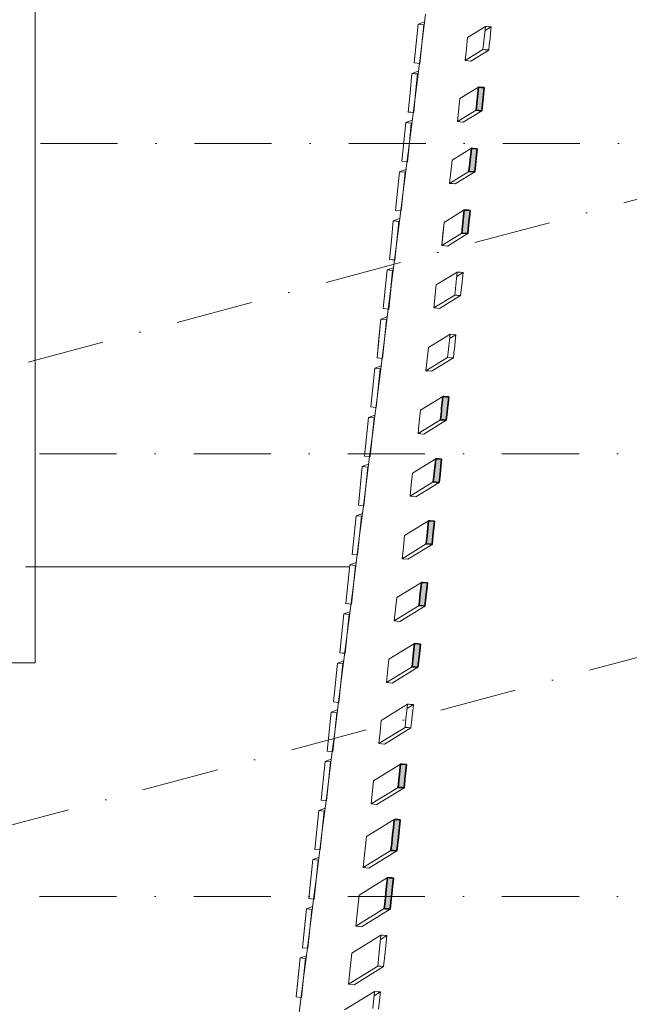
# Model space of a CAD drawing. Header units: millimetres. Extents: x -2530 to 151695, y -8763 to 71774.
# Tile 25 of 256: x 28662 to 31826, y 24226 to 29343. Entities that reach past the tile are written whole.
import ezdxf

# ---------------------------------------------------------------- set-up
doc = ezdxf.new("R2010")
doc.units = ezdxf.units.MM
doc.linetypes.add('RR_Level', pattern=[800, 400, -200, 0, -200])
for name, color, linetype, lineweight in [('A-DETL-____-OTLN', 90, 'Continuous', 13), ('A-FLOR-____-OTLN', 192, 'Continuous', 18), ('A-WALL-____-MCUT', 113, 'Continuous', 35), ('A-WALL-____-OTLN', 113, 'Continuous', 18), ('S-GRID-____-OTLN', 1, 'Continuous', 9)]:
    doc.layers.add(name, color=color, linetype=linetype, lineweight=lineweight)

# ---------------------------------------------------------------- blocks, each defined once
blk = doc.blocks.new('027_Gilde - ATC_FacadeModel_rvt-1-plot_V2 Copy 1')
at = {"layer": 'A-WALL-____-MCUT', "lineweight": 5}
h = blk.add_hatch(color=67, dxfattribs=at)
h.paths.add_polyline_path([(31139.8, 16903.4), (31140.4, 16933.4), (30941.1, 16939.5), (30940.7, 16911.8), (31132.9, 16903.7)])
h.paths.add_polyline_path([(30878, 16904.6), (30882.5, 16934.3), (30688.6, 16975.6), (30684.1, 16945.8), (30871.2, 16906.1)])
h.paths.add_polyline_path([(31912.9, 16906.8), (31912.9, 16936.8), (31712.9, 16936.8), (31712.9, 16906.8), (31902.2, 16906.8)])
h.paths.add_polyline_path([(31555.6, 16906.8), (31655.6, 16906.8), (31655.6, 16936.8), (31455.6, 16936.8), (31455.6, 16906.8), (31483.3, 16906.8)])
h.paths.add_polyline_path([(31398.4, 16906.8), (31398.4, 16936.8), (31198.4, 16936.8), (31198.4, 16906.8), (31303.6, 16906.8)])
h.paths.add_polyline_path([(34812.6, 16915.1), (34812.6, 16945.1), (34692.6, 16945.1), (34692.6, 16915.1), (34796, 16915.1)])
h.paths.add_polyline_path([(34433.4, 16915.1), (34450, 16915.1), (34450, 16945.1), (34330, 16945.1), (34330, 16915.1), (34390, 16915.1)])
h.paths.add_polyline_path([(34044.9, 16915.1), (34104.9, 16915.1), (34104.9, 16945.1), (33984.9, 16945.1), (33984.9, 16915.1), (34028.4, 16915.1)])
h.paths.add_polyline_path([(33750.2, 16915.1), (33794.4, 16915.1), (33794.4, 16945.1), (33634.4, 16945.1), (33634.4, 16915.1), (33750.1, 16915.1)])
h.paths.add_polyline_path([(33433.6, 16915.1), (33477.9, 16915.1), (33477.9, 16945.1), (33443.8, 16943.2), (33443.8, 16936.5), (33378.8, 16936.8), (33378.8, 16945.1), (33317.9, 16945.1), (33317.9, 16915.1), (33433.6, 16915.1)])
h.paths.add_polyline_path([(33131.1, 16915.1), (33175.3, 16915.1), (33175.3, 16945.1), (33015.3, 16945.1), (33016.5, 16915.1), (33130.8, 16915.1)])
h.paths.add_polyline_path([(32843.3, 16915.1), (32887.5, 16915.1), (32887.5, 16945.1), (32727.5, 16945.1), (32727.5, 16915.1), (32843.2, 16915.1)])
h.paths.add_polyline_path([(32608.1, 16915.1), (32635.8, 16915.1), (32635.8, 16945.1), (32506.3, 16944.5), (32506.3, 16936.5), (32441.3, 16936.8), (32441.3, 16944), (32435.8, 16944), (32435.8, 16915.1), (32508.1, 16915.1), (32522.1, 16915.1), (32535.8, 16915.1)])
h.paths.add_polyline_path([(32354.2, 16915.1), (32381.9, 16915.1), (32381.9, 16944), (32181.9, 16944), (32181.9, 16915.1), (32281.9, 16915.1)])
h.paths.add_polyline_path([(32121.7, 16915.1), (32149.3, 16915.1), (32149.3, 16936.8), (32067.5, 16936.8), (32067.5, 16945.1), (31949.3, 16944.7), (31949.3, 16923.4), (32021.7, 16915.1), (32067.5, 16915.1)])
h.paths.add_polyline_path([(31949.3, 16915.1), (32021.7, 16915.1), (31949.3, 16923.4)])
h.paths.add_polyline_path([(31555.6, 16921.8), (31555.6, 16921.8), (31569.5, 16921.8)])
h.paths.add_polyline_path([(30617.8, 16933), (30631.2, 16960), (30452.2, 17049.2), (30438.8, 17022.3), (30617.5, 16933.2)])
h.paths.add_polyline_path([(32149.3, 16936.8), (32149.3, 16944), (32132.5, 16941.9), (32132.5, 16936.8), (32149.3, 16936.8)])
h.paths.add_polyline_path([(30162.2, 17170.9), (30188.3, 17187), (30085.8, 17359.5), (30059.6, 17343.3), (30161.8, 17171.6)])
h.paths.add_polyline_path([(30002.7, 17365.7), (30031.8, 17376.9), (29972.1, 17568.5), (29942.7, 17558.2), (30000.4, 17373.2)])
h.paths.add_polyline_path([(29959.1, 17505.6), (29959.1, 17505.6), (29969.7, 17505.6)])
h.paths.add_polyline_path([(29894.7, 17592.5), (29925.5, 17599.8), (29888.5, 17798.9), (29858.1, 17789.7), (29893.7, 17597.8)])
h.paths.add_polyline_path([(29826.9, 17840.1), (29858.4, 17844.1), (29845.3, 18047.3), (29813.7, 18043.3), (29826.7, 17843)])
h.paths.add_polyline_path([(29802.8, 18098.4), (29834.6, 18099.1), (29844.1, 18303.8), (29813.8, 18303.2), (29802.8, 18098.9)])
h.paths.add_polyline_path([(29884, 18610.7), (29905.5, 18815.1), (29873.7, 18815.1), (29852.4, 18611.6), (29880.2, 18610.8)])
h.paths.add_polyline_path([(29913.4, 18866.2), (29934.8, 19070.6), (29903.1, 19070.6), (29881.8, 18867.3), (29909.5, 18866.4)])
h.paths.add_polyline_path([(29942.7, 19121.8), (29964, 19326), (29932.4, 19326), (29911.2, 19122.9), (29925.4, 19122.4)])
h.paths.add_polyline_path([(29972, 19377.4), (29993.4, 19581.5), (29961.8, 19581.5), (29942.7, 19378.5), (29963.3, 19377.7)])
h.paths.add_polyline_path([(30001.3, 19633), (30022, 19836.9), (29991.1, 19836.9), (29972, 19634.1), (29992.7, 19633.3)])
h.paths.add_polyline_path([(30030.6, 19888.6), (30051.9, 20092.4), (30020.5, 20092.4), (29999.3, 19889.9), (30022.7, 19888.9)])
h.paths.add_polyline_path([(30089.3, 20399.8), (30110.5, 20603.3), (30079.1, 20603.3), (30058, 20401.1), (30086.8, 20399.9)])
h.paths.add_polyline_path([(30118.6, 20655.3), (30139.9, 20858.7), (30108.5, 20858.7), (30089.3, 20656.7), (30112.5, 20655.6)])
h.paths.add_polyline_path([(30147.9, 20910.9), (30169.2, 21114.2), (30137.8, 21114.2), (30116.7, 20912.4), (30139.3, 20911.3)])
h.paths.add_polyline_path([(30177.2, 21166.5), (30198.5, 21369.6), (30167.2, 21369.6), (30146.1, 21168), (30169.2, 21166.9)])
h.paths.add_polyline_path([(30235.5, 21674.9), (30256.8, 21877.8), (30225.5, 21877.8), (30204.4, 21676.5), (30232.7, 21675.1)])
h.paths.add_polyline_path([(30264.5, 21928), (30285.8, 22130.7), (30254.6, 22130.7), (30233.5, 21929.7), (30256, 21928.5)])
h.paths.add_polyline_path([(30294, 22185.2), (30315.3, 22387.8), (30284.1, 22387.8), (30264.5, 22186.8), (30285.5, 22185.7)])
h.paths.add_polyline_path([(30354.5, 22712.3), (30375.7, 22914.6), (30344.6, 22914.6), (30323.6, 22714.1), (30351.9, 22712.4)])
h.paths.add_polyline_path([(30419.1, 23277.1), (30436, 23438.8), (30405, 23438.8), (30388.3, 23279), (30415.5, 23277.3)])
h.paths.add_polyline_path([(30584.7, 24721.1), (30601.6, 24882.3), (30570.8, 24882.3), (30554.1, 24723.3), (30576.3, 24721.7)])
h.paths.add_polyline_path([(30619.5, 25024), (30636.3, 25185.1), (30605.5, 25185.1), (30588.9, 25026.3), (30602.6, 25025.3)])
h.paths.add_polyline_path([(30656.8, 25351.5), (30667.7, 25472.3), (30638.7, 25472.2), (30626.3, 25353.7), (30654, 25351.7)])
h.paths.add_polyline_path([(30728.7, 25977.8), (30741.3, 26098.4), (30710.7, 26099.4), (30698.2, 25980.1), (30723.5, 25978.2)])
h.paths.add_polyline_path([(30765.1, 26295.7), (30776, 26416.4), (30747.3, 26418), (30734.7, 26298.1), (30762.1, 26296)])
h.paths.add_polyline_path([(30801.9, 26616.2), (30812.8, 26736.7), (30784, 26738.4), (30771.5, 26618.6), (30793.5, 26616.8)])
h.paths.add_polyline_path([(30838.8, 26938.4), (30851.4, 27058.8), (30821, 27059.9), (30808.5, 26940.9), (30822.1, 26939.7)])
h.paths.add_polyline_path([(30875.9, 27261.7), (30886.8, 27382.2), (30858, 27382.9), (30845.6, 27264.2), (30873.2, 27261.9)])
h.paths.add_polyline_path([(30987.1, 28230.9), (30997.9, 28351.2), (30969.3, 28352), (30956.9, 28233.5), (30978.8, 28231.6)])
h.paths.add_polyline_path([(31023.8, 28551.3), (31036.4, 28671.4), (31006.2, 28673.3), (30993.7, 28554), (31019.8, 28551.7)])
h.paths.add_polyline_path([(31060.3, 28869.5), (31072.9, 28989.5), (31042.6, 28990.5), (31041.1, 28962.3), (31039, 28956.3), (31030.2, 28872.2), (31058.4, 28869.6)])
h.paths.add_polyline_path([(31132.3, 29497.2), (31143.2, 29617.3), (31114.7, 29619.1), (31102.2, 29500), (31124, 29498)])
h.paths.add_polyline_path([(31235.2, 30392.4), (31252, 30552.1), (31221.7, 30553.1), (31205.2, 30395.3), (31231.1, 30392.8)])
h.paths.add_polyline_path([(31269.3, 30689.8), (31286.1, 30849.4), (31256, 30851.5), (31239.3, 30692.7), (31261.1, 30690.6)])
h.paths.add_polyline_path([(31336.2, 31272.7), (31352.9, 31432.3), (31322.8, 31434.4), (31306.2, 31275.7), (31329.8, 31273.4)])
h.paths.add_polyline_path([(31369, 31558.3), (31383.4, 31718.1), (31355.6, 31720), (31339, 31561.3), (31366.6, 31558.6)])
h.paths.add_polyline_path([(31401.3, 31840.1), (31418, 31999.6), (31387.9, 32001.8), (31371.3, 31843.1), (31393, 31841)])
h.paths.add_polyline_path([(31433.2, 32118.2), (31449.9, 32277.6), (31419.7, 32278.7), (31403.2, 32121.2), (31432.5, 32118.2)])
h.paths.add_polyline_path([(31464.6, 32392.6), (31481.3, 32552), (31451.3, 32554.1), (31434.7, 32395.6), (31456.4, 32393.4)])
h.paths.add_polyline_path([(31493.6, 32643.5), (31514.5, 32842.7), (31484.5, 32844.9), (31464.6, 32646.5), (31488.6, 32644)])
h.paths.add_polyline_path([(31524.3, 32911.1), (31545.2, 33110.3), (31515.2, 33112.5), (31509.5, 33058.4), (31509.5, 33058.4), (31494.4, 32914.1), (31516.1, 32911.9)])
h.paths.add_polyline_path([(31584.6, 33436.8), (31605.5, 33635.9), (31575.5, 33638.1), (31556.7, 33439.6), (31576.4, 33437.6)])
h.paths.add_polyline_path([(31763.1, 34993.2), (31784, 35192.1), (31754, 35193.7), (31735.6, 34996.1), (31759, 34993.6)])
h.paths.add_polyline_path([(31824.2, 35525.5), (31845, 35724.5), (31815.1, 35726.7), (31794.4, 35528.6), (31816, 35526.4)])
h.paths.add_polyline_path([(31854.7, 35791.7), (31874.6, 35990.7), (31845.6, 35992.9), (31824.9, 35794.8), (31846.9, 35792.5)])
h.paths.add_polyline_path([(31885.3, 36057.9), (31904, 36257), (31876.1, 36258.3), (31855.4, 36061), (31881.1, 36058.3)])
h.paths.add_polyline_path([(31904, 36325.3), (31904.4, 36396.4), (31923.4, 36396.4), (31934.9, 36523.1), (31906.6, 36524.5), (31886, 36327.2), (31901, 36325.6)])
at = {"layer": 'A-FLOR-____-OTLN', "color": 90}
for p, q in [((30768.5, 29371), (30748.8, 29215.6)), ((30748.8, 29215.6), (30736.2, 29115.6)), ((30736.2, 29115.6), (30684.3, 28704.8)), ((30684.3, 28704.8), (30652, 28449.4)), ((30652, 28449.4), (30639.3, 28349.3)), ((30639.3, 28349.3), (30574.7, 27838.5)), ((30574.7, 27838.5), (30542.5, 27583.1)), ((30542.5, 27583.1), (30490.6, 27172.7)), ((30490.5, 27172.5), (30477.9, 27072.2)), ((30477.9, 27072.2), (30445.6, 26816.8)), ((30445.6, 26816.8), (30426, 26661.8)), ((30426, 26661.8), (30393.7, 26406.4)), ((30393.7, 26406.4), (30329.1, 25895.6)), ((30329.1, 25895.6), (30296.8, 25640.2)), ((30296.8, 25640.2), (30284.1, 25539.6)), ((30284.1, 25539.6), (30251.8, 25284.2)), ((30251.8, 25284.2), (30232.3, 25129.5)), ((30232.3, 25129.5), (30219.5, 25028.8)), ((30219.5, 25028.8), (30200, 24874.2)), ((30200, 24874.1), (30187.2, 24773.3)), ((30187.2, 24773.3), (30167.7, 24618.8)), ((30167.7, 24618.7), (30155.1, 24519.2)), ((30154.9, 24517.9), (30135.4, 24363.4)), ((30135.4, 24363.4), (30103.1, 24107.9))]:
    blk.add_line(p, q, dxfattribs=at)
at = {"layer": 'A-WALL-____-MCUT', "color": 130}
for p, q in [((31030.2, 28872.2), (31039.3, 28959.2)), ((31039.3, 28959.2), (31042.7, 28992.2)), ((31042.7, 28992.2), (31046.9, 28991.8)), ((31046.9, 28991.8), (31057.8, 28990.8)), ((31057.8, 28990.8), (31062, 28990.5)), ((31062, 28990.5), (31072.9, 28989.5)), ((31072.9, 28989.5), (31069.4, 28956.3)), ((31069.4, 28956.3), (31060.3, 28869.5)), ((31041.1, 28871.2), (31030.2, 28872.2)), ((31045.3, 28870.8), (31041.1, 28871.2)), ((31056.2, 28869.8), (31045.3, 28870.8)), ((31060.3, 28869.5), (31056.2, 28869.8)), ((30999.9, 28614), (31004.5, 28657.6)), ((31004.5, 28657.6), (31006.2, 28674.1)), ((31006.2, 28674.1), (31014.5, 28673.3)), ((31014.5, 28673.3), (31036.4, 28671.4)), ((31036.4, 28671.4), (31032.9, 28638.2)), ((30998.2, 28597.5), (30999.9, 28614)), ((31032.9, 28638.2), (31023.8, 28551.3)), ((30993.7, 28554), (30998.2, 28597.5)), ((31015.5, 28552), (30993.7, 28554)), ((31023.8, 28551.3), (31015.5, 28552)), ((30966, 28320.7), (30969.5, 28353.7)), ((30969.5, 28353.7), (30973.6, 28353.3)), ((30973.6, 28353.3), (30984.6, 28352.3)), ((30984.6, 28352.3), (30988.7, 28352)), ((30988.7, 28352), (30999.7, 28351)), ((30999.7, 28351), (30997.9, 28334.4)), ((30956.9, 28233.5), (30966, 28320.7)), ((30997.9, 28334.4), (30993.4, 28290.9)), ((30991.6, 28274.3), (30987.1, 28230.9)), ((30993.4, 28290.9), (30991.6, 28274.3)), ((30978.8, 28231.6), (30956.9, 28233.5)), ((30987.1, 28230.9), (30978.8, 28231.6)), ((30856.5, 27368), (30858.2, 27384.6)), ((30858.2, 27384.6), (30862.4, 27384.2)), ((30862.4, 27384.2), (30873.4, 27383.3)), ((30873.4, 27383.3), (30877.6, 27382.9)), ((30877.6, 27382.9), (30888.5, 27382)), ((30888.5, 27382), (30886.8, 27365.4)), ((30850.2, 27307.9), (30851.9, 27324.4)), ((30851.9, 27324.4), (30856.5, 27368)), ((30882.2, 27321.9), (30880.5, 27305.2)), ((30886.8, 27365.4), (30882.2, 27321.9)), ((30845.6, 27264.2), (30850.2, 27307.9)), ((30880.5, 27305.2), (30875.9, 27261.7)), ((30856.6, 27263.3), (30845.6, 27264.2)), ((30860.8, 27263), (30856.6, 27263.3)), ((30871.7, 27262.1), (30860.8, 27263)), ((30875.9, 27261.7), (30871.7, 27262.1)), ((30814.8, 27001.1), (30817.6, 27028.2)), ((30817.6, 27028.2), (30821.1, 27061.3)), ((30821.1, 27061.3), (30837.8, 27059.9)), ((30837.8, 27059.9), (30851.5, 27058.8)), ((30848, 27025.5), (30845.1, 26998.6)), ((30851.5, 27058.8), (30848, 27025.5)), ((30808.5, 26940.9), (30811.3, 26968)), ((30811.3, 26968), (30814.8, 27001.1)), ((30841.7, 26965.3), (30838.8, 26938.4)), ((30845.1, 26998.6), (30841.7, 26965.3)), ((30822.1, 26939.7), (30808.5, 26940.9)), ((30838.8, 26938.4), (30822.1, 26939.7)), ((30777.8, 26678.8), (30782.4, 26722.5)), ((30782.4, 26722.5), (30784.1, 26739)), ((30784.1, 26739), (30792.5, 26738.4)), ((30792.5, 26738.4), (30814.5, 26736.6)), ((30812.8, 26719.9), (30808.2, 26676.4)), ((30814.5, 26736.6), (30812.8, 26719.9)), ((30771.5, 26618.6), (30776.1, 26662.3)), ((30776.1, 26662.3), (30777.8, 26678.8)), ((30806.4, 26659.7), (30801.9, 26616.2)), ((30808.2, 26676.4), (30806.4, 26659.7)), ((30793.5, 26616.8), (30771.5, 26618.6)), ((30801.9, 26616.2), (30793.5, 26616.8)), ((30741, 26358.4), (30745.6, 26402.1)), ((30745.6, 26402.1), (30747.3, 26418.7)), ((30747.3, 26418.7), (30755.7, 26418)), ((30755.7, 26418), (30777.8, 26416.3)), ((30777.8, 26416.3), (30776, 26399.6)), ((30739.3, 26341.9), (30741, 26358.4)), ((30771.4, 26356), (30769.7, 26339.3)), ((30776, 26399.6), (30771.4, 26356)), ((30734.7, 26298.1), (30739.3, 26341.9)), ((30756.7, 26296.4), (30734.7, 26298.1)), ((30769.7, 26339.3), (30765.1, 26295.7)), ((30765.1, 26295.7), (30756.7, 26296.4)), ((30703.9, 26034.6), (30710.8, 26100.7)), ((30710.8, 26100.7), (30727.6, 26099.4)), ((30727.6, 26099.4), (30741.3, 26098.4)), ((30741.3, 26098.4), (30734.3, 26031.7)), ((30698.2, 25980.1), (30703.9, 26034.6)), ((30734.3, 26031.7), (30728.7, 25977.8)), ((30711.9, 25979.1), (30698.2, 25980.1)), ((30728.7, 25977.8), (30711.9, 25979.1)), ((30626.3, 25353.7), (30635.5, 25441.4)), ((30635.5, 25441.4), (30638.9, 25474.5)), ((30638.9, 25474.5), (30647.3, 25473.8)), ((30647.3, 25473.8), (30669.5, 25472.2)), ((30667.7, 25455.5), (30663.1, 25411.8)), ((30669.5, 25472.2), (30667.7, 25455.5)), ((30661.4, 25395.1), (30656.8, 25351.5)), ((30663.1, 25411.8), (30661.4, 25395.1)), ((30648.4, 25352.1), (30626.3, 25353.7)), ((30656.8, 25351.5), (30648.4, 25352.1)), ((30601.1, 25143.2), (30605.8, 25187.3)), ((30605.8, 25187.3), (30622.6, 25186.1)), ((30622.6, 25186.1), (30636.3, 25185.1)), ((30636.3, 25185.1), (30627, 25096)), ((30597.3, 25106.8), (30601.1, 25143.2)), ((30592.7, 25062.7), (30597.3, 25106.8)), ((30627, 25096), (30619.5, 25024)), ((30588.9, 25026.3), (30592.7, 25062.7)), ((30602.6, 25025.3), (30588.9, 25026.3)), ((30619.5, 25024), (30602.6, 25025.3)), ((30566.4, 24840.3), (30571, 24884.5)), ((30571, 24884.5), (30579.4, 24883.9)), ((30579.4, 24883.9), (30586.3, 24883.4)), ((30586.3, 24883.4), (30594.7, 24882.8)), ((30594.7, 24882.8), (30601.6, 24882.3)), ((30601.6, 24882.3), (30596.9, 24837.7)), ((30562.5, 24803.9), (30566.4, 24840.3)), ((30596.9, 24837.7), (30593.2, 24801.7)), ((30557.9, 24759.7), (30562.5, 24803.9)), ((30593.2, 24801.7), (30588.5, 24757.1)), ((30554.1, 24723.3), (30557.9, 24759.7)), ((30561, 24722.8), (30554.1, 24723.3)), ((30569.4, 24722.2), (30561, 24722.8)), ((30576.3, 24721.7), (30569.4, 24722.2)), ((30584.7, 24721.1), (30576.3, 24721.7)), ((30588.5, 24757.1), (30584.7, 24721.1))]:
    blk.add_line(p, q, dxfattribs=at)
at = {"layer": 'A-WALL-____-OTLN', "color": 90}
for p, q in [((28741.5, 68850), (28741.5, 26000)), ((30729.8, 29318.6), (30709.9, 29118.2)), ((30729.8, 29318.6), (30709.9, 29118.2)), ((30729.8, 29318.6), (30763.4, 29330.8)), ((30763.4, 29330.8), (30729.8, 29318.6)), ((30729.8, 29318.6), (30758.8, 29315.8)), ((30744.3, 29317.2), (30729.8, 29318.6)), ((30744.3, 29317.2), (30758.8, 29315.8)), ((30758.8, 29315.8), (30761.6, 29316.8)), ((30761.6, 29316.8), (30758.8, 29315.8)), ((30738.9, 29115.4), (30758.8, 29315.8)), ((30738.9, 29115.4), (30758.8, 29315.8)), ((30986.6, 29250.7), (31078.9, 29307.6)), ((31072.7, 29247.7), (31075.5, 29274.7)), ((31078.9, 29307.6), (31075.5, 29274.7)), ((31076.6, 29284.8), (31109.1, 29304.9)), ((31087.3, 29306.9), (31078.9, 29307.6)), ((31094, 29306.3), (31087.3, 29306.9)), ((31102.3, 29305.5), (31094, 29306.3)), ((31109.1, 29304.9), (31102.3, 29305.5)), ((31102.8, 29244.9), (31105.6, 29271.7)), ((31105.6, 29271.7), (31109.1, 29304.9)), ((30980.3, 29190.7), (30986.6, 29250.7)), ((31069.2, 29214.7), (31066.4, 29187.7)), ((31069.2, 29214.7), (31072.7, 29247.7)), ((31099.3, 29211.7), (31102.8, 29244.9)), ((30974, 29130.8), (30980.3, 29190.7)), ((30974, 29130.8), (31066.4, 29187.7)), ((30974, 29130.8), (31066.4, 29187.7)), ((31096.5, 29184.9), (31003.6, 29127.7)), ((31003.6, 29127.7), (31096.5, 29184.9)), ((31066.4, 29187.7), (31077.3, 29186.7)), ((31077.3, 29186.7), (31081.5, 29186.3)), ((31081.5, 29186.3), (31092.4, 29185.3)), ((31092.4, 29185.3), (31096.5, 29184.9)), ((31096.5, 29184.9), (31099.3, 29211.7)), ((30724.4, 29116.8), (30709.9, 29118.2)), ((30738.9, 29115.4), (30709.9, 29118.2)), ((30724.4, 29116.8), (30738.9, 29115.4)), ((31003.6, 29127.7), (30974, 29130.8)), ((30974, 29130.8), (30988.8, 29129.2)), ((31003.6, 29127.7), (30988.8, 29129.2)), ((30697.6, 29063.3), (30687.6, 28963)), ((30687.6, 28963), (30697.6, 29063.3)), ((30697.6, 29063.3), (30731.1, 29075.5)), ((30697.6, 29063.3), (30731.1, 29075.5)), ((30697.6, 29063.3), (30712.1, 29061.9)), ((30712.1, 29061.9), (30697.6, 29063.3)), ((30726.6, 29060.5), (30712.1, 29061.9)), ((30712.1, 29061.9), (30726.6, 29060.5)), ((30716.6, 28960.2), (30726.6, 29060.5)), ((30716.6, 28960.2), (30726.6, 29060.5)), ((30726.6, 29060.5), (30729.4, 29061.5)), ((30729.4, 29061.5), (30726.6, 29060.5)), ((30677.6, 28862.8), (30687.6, 28963)), ((30687.6, 28963), (30677.6, 28862.8)), ((30716.6, 28960.2), (30706.6, 28859.9)), ((30706.6, 28859.9), (30716.6, 28960.2)), ((30946.4, 28932.8), (31042.7, 28992.2)), ((31039.3, 28959.2), (31030.2, 28872.2)), ((31042.7, 28992.2), (31039.3, 28959.2)), ((31046.9, 28991.8), (31042.7, 28992.2)), ((31057.8, 28990.8), (31046.9, 28991.8)), ((31057.8, 28990.8), (31062, 28990.5)), ((31072.9, 28989.5), (31062, 28990.5)), ((31072.9, 28989.5), (31069.4, 28956.3)), ((30946.4, 28932.8), (30933.8, 28812.8)), ((31060.3, 28869.5), (31069.4, 28956.3)), ((30692.1, 28861.4), (30677.6, 28862.8)), ((30692.1, 28861.4), (30677.6, 28862.8)), ((30692.1, 28861.4), (30706.6, 28859.9)), ((30706.6, 28859.9), (30692.1, 28861.4)), ((30933.8, 28812.8), (31030.2, 28872.2)), ((31060.3, 28869.5), (30963.4, 28809.7)), ((31030.2, 28872.2), (31041.1, 28871.2)), ((31041.1, 28871.2), (31045.3, 28870.8)), ((31045.3, 28870.8), (31056.2, 28869.8)), ((31060.3, 28869.5), (31056.2, 28869.8)), ((30665.4, 28808), (30655.4, 28707.7)), ((30655.4, 28707.7), (30665.4, 28808)), ((30698.8, 28820.1), (30665.4, 28808)), ((30665.4, 28808), (30698.8, 28820.1)), ((30665.4, 28808), (30694.3, 28805.1)), ((30665.4, 28808), (30694.3, 28805.1)), ((30694.3, 28805.1), (30684.3, 28704.8)), ((30684.3, 28704.8), (30694.3, 28805.1)), ((30697.1, 28806.1), (30694.3, 28805.1)), ((30697.1, 28806.1), (30694.3, 28805.1)), ((30948.6, 28811.3), (30933.8, 28812.8)), ((30963.4, 28809.7), (30948.6, 28811.3)), ((30645.4, 28607.3), (30655.4, 28707.7)), ((30655.4, 28707.7), (30645.4, 28607.3)), ((30684.3, 28704.8), (30674.2, 28604.5)), ((30674.2, 28604.5), (30684.3, 28704.8)), ((30905.9, 28612.2), (31006.2, 28674.1)), ((31004.5, 28657.6), (30999.9, 28614)), ((31004.5, 28657.6), (31006.2, 28674.1)), ((31014.5, 28673.3), (31006.2, 28674.1)), ((31036.4, 28671.4), (31014.5, 28673.3)), ((31036.4, 28671.4), (31032.9, 28638.2)), ((30671.6, 28604.8), (30645.4, 28607.3)), ((30671.6, 28604.8), (30645.4, 28607.3)), ((30674.2, 28604.5), (30671.6, 28604.8)), ((30674.2, 28604.5), (30671.6, 28604.8)), ((30905.9, 28612.2), (30899.6, 28552.2)), ((30999.9, 28614), (30998.2, 28597.5)), ((31023.8, 28551.3), (31032.9, 28638.2)), ((30633.2, 28552.6), (30613.1, 28351.9)), ((30613.1, 28351.9), (30633.2, 28552.6)), ((30633.2, 28552.6), (30666.6, 28564.7)), ((30633.2, 28552.6), (30666.6, 28564.7)), ((30633.2, 28552.6), (30662, 28549.8)), ((30633.2, 28552.6), (30662, 28549.8)), ((30641.9, 28349.1), (30662, 28549.8)), ((30641.9, 28349.1), (30662, 28549.8)), ((30662, 28549.8), (30664.8, 28550.8)), ((30664.8, 28550.8), (30662, 28549.8)), ((30893.3, 28492.2), (30993.7, 28554)), ((30893.3, 28492.2), (30899.6, 28552.2)), ((31023.8, 28551.3), (30922.8, 28489.1)), ((30998.2, 28597.5), (30993.7, 28554)), ((30993.7, 28554), (31015.5, 28552)), ((31023.8, 28551.3), (31015.5, 28552)), ((30922.8, 28489.1), (30893.3, 28492.2)), ((30908.1, 28490.6), (30893.3, 28492.2)), ((30922.8, 28489.1), (30908.1, 28490.6)), ((30613.1, 28351.9), (30641.9, 28349.1)), ((30641.9, 28349.1), (30613.1, 28351.9)), ((30865.1, 28289.4), (30969.5, 28353.7)), ((30969.5, 28353.7), (30966, 28320.7)), ((30973.6, 28353.3), (30969.5, 28353.7)), ((30984.6, 28352.3), (30973.6, 28353.3)), ((30984.6, 28352.3), (30988.7, 28352)), ((30999.7, 28351), (30988.7, 28352)), ((30999.7, 28351), (30997.9, 28334.4)), ((30601, 28297.3), (30590.9, 28196.9)), ((30590.9, 28196.9), (30601, 28297.3)), ((30601, 28297.3), (30634.3, 28309.3)), ((30601, 28297.3), (30634.3, 28309.3)), ((30601, 28297.3), (30629.8, 28294.5)), ((30615.4, 28295.9), (30601, 28297.3)), ((30615.4, 28295.9), (30629.8, 28294.5)), ((30629.8, 28294.5), (30619.7, 28194.1)), ((30619.7, 28194.1), (30629.8, 28294.5)), ((30632.5, 28295.5), (30629.8, 28294.5)), ((30632.5, 28295.5), (30629.8, 28294.5)), ((30966, 28320.7), (30956.9, 28233.5)), ((30993.4, 28290.9), (30997.9, 28334.4)), ((30865.1, 28289.4), (30852.5, 28169.2)), ((30865.1, 28289.4), (30858.8, 28229.3)), ((30987.1, 28230.9), (30991.6, 28274.3)), ((30993.4, 28290.9), (30991.6, 28274.3)), ((30580.9, 28096.5), (30590.9, 28196.9)), ((30590.9, 28196.9), (30580.9, 28096.5)), ((30619.7, 28194.1), (30609.6, 28093.7)), ((30609.6, 28093.7), (30619.7, 28194.1)), ((30852.5, 28169.2), (30956.9, 28233.5)), ((30852.5, 28169.2), (30858.8, 28229.3)), ((30987.1, 28230.9), (30882, 28166.1)), ((30956.9, 28233.5), (30978.8, 28231.6)), ((30987.1, 28230.9), (30978.8, 28231.6)), ((30882, 28166.1), (30852.5, 28169.2)), ((30595.2, 28095.1), (30580.9, 28096.5)), ((30607, 28093.9), (30580.9, 28096.5)), ((30595.2, 28095.1), (30607, 28093.9)), ((30607, 28093.9), (30609.6, 28093.7)), ((30609.6, 28093.7), (30607, 28093.9)), ((30568.8, 28042), (30548.6, 27841.1)), ((30568.8, 28042), (30558.7, 27941.5)), ((30602, 28054), (30568.8, 28042)), ((30602, 28054), (30568.8, 28042)), ((30568.8, 28042), (30597.5, 28039.1)), ((30568.8, 28042), (30597.5, 28039.1)), ((30577.3, 27838.2), (30597.5, 28039.1)), ((30597.5, 28039.1), (30587.4, 27938.7)), ((30600.2, 28040.1), (30597.5, 28039.1)), ((30600.2, 28040.1), (30597.5, 28039.1)), ((30824.1, 27964.7), (30932.5, 28031.5)), ((30824.1, 27964.7), (30932.5, 28031.5)), ((30929, 27998.5), (30919.9, 27911.3)), ((30929, 27998.5), (30932.5, 28031.5)), ((30930.1, 28008.8), (30962.7, 28028.9)), ((30949.2, 28030.1), (30932.5, 28031.5)), ((30962.7, 28028.9), (30949.2, 28030.1)), ((30955.8, 27962.4), (30962.7, 28028.9)), ((30558.7, 27941.5), (30548.6, 27841.1)), ((30587.4, 27938.7), (30577.3, 27838.2)), ((30824.1, 27964.7), (30811.5, 27844.5)), ((30950.1, 27908.7), (30955.8, 27962.4)), ((30811.5, 27844.5), (30919.9, 27911.3)), ((30950.1, 27908.7), (30841, 27841.5)), ((30841, 27841.5), (30950.1, 27908.7)), ((30919.9, 27911.3), (30930.8, 27910.4)), ((30930.8, 27910.4), (30935, 27910)), ((30935, 27910), (30946, 27909.1)), ((30946, 27909.1), (30950.1, 27908.7)), ((30548.6, 27841.1), (30577.3, 27838.2)), ((30577.3, 27838.2), (30548.6, 27841.1)), ((30841, 27841.5), (30811.5, 27844.5)), ((30811.5, 27844.5), (30826.2, 27843)), ((30841, 27841.5), (30826.2, 27843)), ((30536.6, 27786.6), (30516.3, 27585.6)), ((30526.5, 27686.1), (30536.6, 27786.6)), ((30536.6, 27786.6), (30569.7, 27798.6)), ((30536.6, 27786.6), (30569.7, 27798.6)), ((30536.6, 27786.6), (30565.2, 27783.8)), ((30536.6, 27786.6), (30565.2, 27783.8)), ((30545, 27582.8), (30565.2, 27783.8)), ((30545, 27582.8), (30565.2, 27783.8)), ((30565.2, 27783.8), (30568, 27784.8)), ((30568, 27784.8), (30565.2, 27783.8)), ((30526.5, 27686.1), (30516.3, 27585.6)), ((30782.9, 27639), (30895.4, 27708.2)), ((30895.4, 27708.2), (30891.9, 27675.2)), ((30893, 27685.5), (30925.7, 27705.7)), ((30912.1, 27706.8), (30895.4, 27708.2)), ((30925.7, 27705.7), (30912.1, 27706.8)), ((30922.2, 27672.4), (30925.7, 27705.7)), ((30782.9, 27639), (30776.6, 27578.8)), ((30885.6, 27615.1), (30889.1, 27648.1)), ((30889.1, 27648.1), (30891.9, 27675.2)), ((30915.9, 27612.3), (30919.4, 27645.5)), ((30919.4, 27645.5), (30922.2, 27672.4)), ((30516.3, 27585.6), (30545, 27582.8)), ((30545, 27582.8), (30516.3, 27585.6)), ((30770.3, 27518.7), (30882.8, 27588)), ((30770.3, 27518.7), (30882.8, 27588)), ((30770.3, 27518.7), (30776.6, 27578.8)), ((30913.1, 27585.4), (30799.8, 27515.6)), ((30799.8, 27515.6), (30913.1, 27585.4)), ((30885.6, 27615.1), (30882.8, 27588)), ((30882.8, 27588), (30904.7, 27586.1)), ((30904.7, 27586.1), (30913.1, 27585.4)), ((30913.1, 27585.4), (30915.9, 27612.3)), ((30504.4, 27531.3), (30484.1, 27330.2)), ((30494.2, 27430.7), (30504.4, 27531.3)), ((30504.4, 27531.3), (30537.4, 27543.2)), ((30504.4, 27531.3), (30537.4, 27543.2)), ((30504.4, 27531.3), (30533, 27528.5)), ((30504.4, 27531.3), (30533, 27528.5)), ((30512.7, 27327.4), (30533, 27528.5)), ((30522.8, 27427.9), (30533, 27528.5)), ((30533, 27528.5), (30535.7, 27529.4)), ((30535.7, 27529.4), (30533, 27528.5)), ((30799.8, 27515.6), (30770.3, 27518.7)), ((30785, 27517.2), (30770.3, 27518.7)), ((30799.8, 27515.6), (30785, 27517.2)), ((30494.2, 27430.7), (30484.1, 27330.2)), ((30522.8, 27427.9), (30512.7, 27327.4)), ((30741.7, 27312.8), (30858.2, 27384.6)), ((30858.2, 27384.6), (30856.5, 27368)), ((30862.4, 27384.2), (30858.2, 27384.6)), ((30873.4, 27383.3), (30862.4, 27384.2)), ((30873.4, 27383.3), (30877.6, 27382.9)), ((30888.5, 27382), (30877.6, 27382.9)), ((30888.5, 27382), (30886.8, 27365.4)), ((30512.7, 27327.4), (30484.1, 27330.2)), ((30512.7, 27327.4), (30484.1, 27330.2)), ((30851.9, 27324.4), (30850.2, 27307.9)), ((30856.5, 27368), (30851.9, 27324.4)), ((30882.2, 27321.9), (30880.5, 27305.2)), ((30882.2, 27321.9), (30886.8, 27365.4)), ((30472.2, 27275.9), (30462, 27175.4)), ((30462, 27175.4), (30472.2, 27275.9)), ((30472.2, 27275.9), (30505.1, 27287.9)), ((30472.2, 27275.9), (30505.1, 27287.9)), ((30472.2, 27275.9), (30500.7, 27273.1)), ((30472.2, 27275.9), (30500.7, 27273.1)), ((30490.5, 27172.5), (30500.7, 27273.1)), ((30490.5, 27172.5), (30500.7, 27273.1)), ((30500.7, 27273.1), (30503.4, 27274.1)), ((30503.4, 27274.1), (30500.7, 27273.1)), ((30741.7, 27312.8), (30735.4, 27252.6)), ((30850.2, 27307.9), (30845.6, 27264.2)), ((30875.9, 27261.7), (30880.5, 27305.2)), ((30729.1, 27192.5), (30845.6, 27264.2)), ((30729.1, 27192.5), (30735.4, 27252.6)), ((30875.9, 27261.7), (30758.5, 27189.4)), ((30845.6, 27264.2), (30856.6, 27263.3)), ((30856.6, 27263.3), (30860.8, 27263)), ((30860.8, 27263), (30871.7, 27262.1)), ((30875.9, 27261.7), (30871.7, 27262.1)), ((30451.9, 27074.8), (30462, 27175.4)), ((30462, 27175.4), (30451.9, 27074.8)), ((30490.5, 27172.5), (30480.4, 27072)), ((30480.4, 27072), (30490.5, 27172.5)), ((30743.8, 27190.9), (30729.1, 27192.5)), ((30758.5, 27189.4), (30743.8, 27190.9)), ((30451.9, 27074.8), (30480.4, 27072)), ((30480.4, 27072), (30451.9, 27074.8)), ((30440, 27020.6), (30419.6, 26819.3)), ((30440, 27020.6), (30419.6, 26819.3)), ((30472.8, 27032.5), (30440, 27020.6)), ((30472.8, 27032.5), (30440, 27020.6)), ((30440, 27020.6), (30468.5, 27017.8)), ((30440, 27020.6), (30468.5, 27017.8)), ((30468.5, 27017.8), (30458.3, 26917.2)), ((30458.3, 26917.2), (30468.5, 27017.8)), ((30471.1, 27018.8), (30468.5, 27017.8)), ((30471.1, 27018.8), (30468.5, 27017.8)), ((30700.5, 26987), (30821.1, 27061.3)), ((30814.8, 27001.1), (30817.6, 27028.2)), ((30821.1, 27061.3), (30817.6, 27028.2)), ((30837.8, 27059.9), (30821.1, 27061.3)), ((30851.5, 27058.8), (30837.8, 27059.9)), ((30845.1, 26998.6), (30848, 27025.5)), ((30848, 27025.5), (30851.5, 27058.8)), ((30700.5, 26987), (30694.2, 26926.8)), ((30811.3, 26968), (30808.5, 26940.9)), ((30811.3, 26968), (30814.8, 27001.1)), ((30838.8, 26938.4), (30841.7, 26965.3)), ((30841.7, 26965.3), (30845.1, 26998.6)), ((30458.3, 26917.2), (30448.1, 26816.5)), ((30448.1, 26816.5), (30458.3, 26917.2)), ((30687.9, 26866.6), (30808.5, 26940.9)), ((30687.9, 26866.6), (30694.2, 26926.8)), ((30838.8, 26938.4), (30717.3, 26863.5)), ((30808.5, 26940.9), (30822.1, 26939.7)), ((30838.8, 26938.4), (30822.1, 26939.7)), ((30717.3, 26863.5), (30687.9, 26866.6)), ((30448.1, 26816.5), (30419.6, 26819.3)), ((30448.1, 26816.5), (30419.6, 26819.3)), ((30407.8, 26765.3), (30387.4, 26563.9)), ((30387.4, 26563.9), (30407.8, 26765.3)), ((30440.6, 26777.1), (30407.8, 26765.3)), ((30407.8, 26765.3), (30440.6, 26777.1)), ((30407.8, 26765.3), (30436.2, 26762.5)), ((30407.8, 26765.3), (30436.2, 26762.5)), ((30436.2, 26762.5), (30415.8, 26561.1)), ((30415.8, 26561.1), (30436.2, 26762.5)), ((30438.8, 26763.4), (30436.2, 26762.5)), ((30438.8, 26763.4), (30436.2, 26762.5)), ((30659.5, 26662.3), (30784.1, 26739)), ((30782.4, 26722.5), (30777.8, 26678.8)), ((30784.1, 26739), (30782.4, 26722.5)), ((30792.5, 26738.4), (30784.1, 26739)), ((30814.5, 26736.6), (30792.5, 26738.4)), ((30808.2, 26676.4), (30812.8, 26719.9)), ((30814.5, 26736.6), (30812.8, 26719.9)), ((30659.5, 26662.3), (30653.2, 26602.1)), ((30776.1, 26662.3), (30771.5, 26618.6)), ((30777.8, 26678.8), (30776.1, 26662.3)), ((30801.9, 26616.2), (30806.4, 26659.7)), ((30808.2, 26676.4), (30806.4, 26659.7)), ((30646.9, 26541.8), (30771.5, 26618.6)), ((30801.9, 26616.2), (30676.3, 26538.8)), ((30771.5, 26618.6), (30793.5, 26616.8)), ((30801.9, 26616.2), (30793.5, 26616.8)), ((30387.4, 26563.9), (30413.3, 26561.3)), ((30413.3, 26561.3), (30387.4, 26563.9)), ((30413.3, 26561.3), (30415.8, 26561.1)), ((30415.8, 26561.1), (30413.3, 26561.3)), ((30646.9, 26541.8), (30653.2, 26602.1)), ((30375.6, 26509.9), (30365.3, 26409.2)), ((30375.6, 26509.9), (30365.3, 26409.2)), ((30408.3, 26521.8), (30375.6, 26509.9)), ((30408.3, 26521.8), (30375.6, 26509.9)), ((30375.6, 26509.9), (30389.8, 26508.5)), ((30389.8, 26508.5), (30375.6, 26509.9)), ((30403.9, 26507.1), (30389.8, 26508.5)), ((30389.8, 26508.5), (30403.9, 26507.1)), ((30403.9, 26507.1), (30393.7, 26406.4)), ((30393.7, 26406.4), (30403.9, 26507.1)), ((30406.5, 26508.1), (30403.9, 26507.1)), ((30406.5, 26508.1), (30403.9, 26507.1)), ((30676.3, 26538.8), (30646.9, 26541.8)), ((30355.1, 26308.5), (30365.3, 26409.2)), ((30365.3, 26409.2), (30355.1, 26308.5)), ((30393.7, 26406.4), (30383.5, 26305.7)), ((30383.5, 26305.7), (30393.7, 26406.4)), ((30618.7, 26339.4), (30747.3, 26418.7)), ((30745.6, 26402.1), (30741, 26358.4)), ((30745.6, 26402.1), (30747.3, 26418.7)), ((30755.7, 26418), (30747.3, 26418.7)), ((30777.8, 26416.3), (30755.7, 26418)), ((30777.8, 26416.3), (30776, 26399.6)), ((30741, 26358.4), (30739.3, 26341.9)), ((30771.4, 26356), (30769.7, 26339.3)), ((30771.4, 26356), (30776, 26399.6)), ((30369.3, 26307.1), (30355.1, 26308.5)), ((30369.3, 26307.1), (30355.1, 26308.5)), ((30383.5, 26305.7), (30369.3, 26307.1)), ((30383.5, 26305.7), (30369.3, 26307.1)), ((30606.1, 26218.9), (30734.7, 26298.1)), ((30618.7, 26339.4), (30612.4, 26279.2)), ((30739.3, 26341.9), (30734.7, 26298.1)), ((30734.7, 26298.1), (30756.7, 26296.4)), ((30765.1, 26295.7), (30769.7, 26339.3)), ((30343.4, 26254.6), (30322.9, 26053)), ((30343.4, 26254.6), (30322.9, 26053)), ((30376, 26266.4), (30343.4, 26254.6)), ((30376, 26266.4), (30343.4, 26254.6)), ((30343.4, 26254.6), (30371.7, 26251.8)), ((30357.5, 26253.2), (30343.4, 26254.6)), ((30351.1, 26050.2), (30371.7, 26251.8)), ((30351.1, 26050.2), (30371.7, 26251.8)), ((30357.5, 26253.2), (30371.7, 26251.8)), ((30371.7, 26251.8), (30374.3, 26252.7)), ((30374.3, 26252.7), (30371.7, 26251.8)), ((30606.1, 26218.9), (30612.4, 26279.2)), ((30765.1, 26295.7), (30635.4, 26215.9)), ((30765.1, 26295.7), (30756.7, 26296.4)), ((30635.4, 26215.9), (30606.1, 26218.9)), ((30578.3, 26019.1), (30710.8, 26100.7)), ((30710.8, 26100.7), (30703.9, 26034.6)), ((30727.6, 26099.4), (30710.8, 26100.7)), ((30741.3, 26098.4), (30727.6, 26099.4)), ((30734.3, 26031.7), (30741.3, 26098.4)), ((30337, 26051.6), (30322.9, 26053)), ((30351.1, 26050.2), (30322.9, 26053)), ((30337, 26051.6), (30351.1, 26050.2)), ((28390.5, 26000), (28741.5, 26000)), ((30311.2, 25999.3), (30290.6, 25797.6)), ((30311.2, 25999.3), (30290.6, 25797.6)), ((30343.7, 26011), (30311.2, 25999.3)), ((30343.7, 26011), (30311.2, 25999.3)), ((30311.2, 25999.3), (30339.4, 25996.5)), ((30311.2, 25999.3), (30339.4, 25996.5)), ((30339.4, 25996.5), (30318.8, 25794.8)), ((30318.8, 25794.8), (30339.4, 25996.5)), ((30342, 25997.4), (30339.4, 25996.5)), ((30342, 25997.4), (30339.4, 25996.5)), ((30578.3, 26019.1), (30565.6, 25898.5)), ((30703.9, 26034.6), (30698.2, 25980.1)), ((30728.7, 25977.8), (30734.3, 26031.7)), ((30565.6, 25898.5), (30698.2, 25980.1)), ((30728.7, 25977.8), (30594.9, 25895.4)), ((30698.2, 25980.1), (30711.9, 25979.1)), ((30728.7, 25977.8), (30711.9, 25979.1)), ((30594.9, 25895.4), (30565.6, 25898.5)), ((30318.8, 25794.8), (30290.6, 25797.6)), ((30318.8, 25794.8), (30290.6, 25797.6)), ((30279, 25743.9), (30258.4, 25542.2)), ((30258.4, 25542.2), (30279, 25743.9)), ((30311.4, 25755.7), (30279, 25743.9)), ((30279, 25743.9), (30311.4, 25755.7)), ((30279, 25743.9), (30307.1, 25741.1)), ((30279, 25743.9), (30307.1, 25741.1)), ((30307.1, 25741.1), (30286.5, 25539.4)), ((30286.5, 25539.4), (30307.1, 25741.1)), ((30309.7, 25742.1), (30307.1, 25741.1)), ((30309.7, 25742.1), (30307.1, 25741.1)), ((30538.2, 25701.7), (30674.7, 25785.8)), ((30668.3, 25725.5), (30671.2, 25752.7)), ((30674.7, 25785.8), (30671.2, 25752.7)), ((30672.3, 25763.2), (30705.2, 25783.5)), ((30683.1, 25785.2), (30674.7, 25785.8)), ((30689.9, 25784.6), (30683.1, 25785.2)), ((30698.3, 25784), (30689.9, 25784.6)), ((30705.2, 25783.5), (30698.3, 25784)), ((30698.9, 25723.2), (30701.7, 25750.1)), ((30701.7, 25750.1), (30705.2, 25783.5)), ((30531.9, 25641.4), (30538.2, 25701.7)), ((30664.9, 25692.4), (30662, 25665.1)), ((30664.9, 25692.4), (30668.3, 25725.5)), ((30692.5, 25662.8), (30695.4, 25689.8)), ((30695.4, 25689.8), (30698.9, 25723.2)), ((30525.5, 25581), (30662, 25665.1)), ((30525.5, 25581), (30662, 25665.1)), ((30525.5, 25581), (30531.9, 25641.4)), ((30692.5, 25662.8), (30554.8, 25578)), ((30554.8, 25578), (30692.5, 25662.8)), ((30662, 25665.1), (30673.1, 25664.3)), ((30673.1, 25664.3), (30677.3, 25664)), ((30677.3, 25664), (30688.3, 25663.1)), ((30688.3, 25663.1), (30692.5, 25662.8)), ((30286.5, 25539.4), (30258.4, 25542.2)), ((30286.5, 25539.4), (30258.4, 25542.2)), ((30540.2, 25579.5), (30525.5, 25581)), ((30554.8, 25578), (30540.2, 25579.5)), ((30246.8, 25488.6), (30236.5, 25387.7)), ((30246.8, 25488.6), (30236.5, 25387.7)), ((30279.1, 25500.3), (30246.8, 25488.6)), ((30279.1, 25500.3), (30246.8, 25488.6)), ((30246.8, 25488.6), (30274.9, 25485.8)), ((30246.8, 25488.6), (30274.9, 25485.8)), ((30274.9, 25485.8), (30264.5, 25384.9)), ((30264.5, 25384.9), (30274.9, 25485.8)), ((30277.4, 25486.7), (30274.9, 25485.8)), ((30277.4, 25486.7), (30274.9, 25485.8)), ((30498.5, 25388), (30638.9, 25474.5)), ((30635.5, 25441.4), (30626.3, 25353.7)), ((30638.9, 25474.5), (30635.5, 25441.4)), ((30647.3, 25473.8), (30638.9, 25474.5)), ((30669.5, 25472.2), (30647.3, 25473.8)), ((30663.1, 25411.8), (30667.7, 25455.5)), ((30669.5, 25472.2), (30667.7, 25455.5)), ((30226.1, 25286.7), (30236.5, 25387.7)), ((30236.5, 25387.7), (30226.1, 25286.7)), ((30264.5, 25384.9), (30254.2, 25284)), ((30254.2, 25284), (30264.5, 25384.9)), ((30498.5, 25388), (30485.9, 25267.2)), ((30656.8, 25351.5), (30661.4, 25395.1)), ((30663.1, 25411.8), (30661.4, 25395.1)), ((30485.9, 25267.2), (30626.3, 25353.7)), ((30656.8, 25351.5), (30515.1, 25264.2)), ((30626.3, 25353.7), (30648.4, 25352.1)), ((30656.8, 25351.5), (30648.4, 25352.1)), ((30254.2, 25284), (30226.1, 25286.7)), ((30254.2, 25284), (30226.1, 25286.7)), ((30214.6, 25233.3), (30204.2, 25132.3)), ((30214.6, 25233.3), (30204.2, 25132.3)), ((30246.8, 25244.9), (30214.6, 25233.3)), ((30246.8, 25244.9), (30214.6, 25233.3)), ((30214.6, 25233.3), (30242.6, 25230.5)), ((30214.6, 25233.3), (30242.6, 25230.5)), ((30242.6, 25230.5), (30221.9, 25028.5)), ((30232.3, 25129.5), (30242.6, 25230.5)), ((30245.1, 25231.4), (30242.6, 25230.5)), ((30245.1, 25231.4), (30242.6, 25230.5)), ((30515.1, 25264.2), (30485.9, 25267.2)), ((30461.5, 25098.5), (30605.8, 25187.3)), ((30605.8, 25187.3), (30601.1, 25143.2)), ((30622.6, 25186.1), (30605.8, 25187.3)), ((30636.3, 25185.1), (30622.6, 25186.1)), ((30627, 25096), (30636.3, 25185.1)), ((30193.9, 25031.3), (30204.2, 25132.3)), ((30204.2, 25132.3), (30193.9, 25031.3)), ((30221.9, 25028.5), (30232.3, 25129.5)), ((30597.3, 25106.8), (30601.1, 25143.2)), ((30461.5, 25098.5), (30444.7, 24937.4)), ((30461.5, 25098.5), (30453.1, 25017.9)), ((30592.7, 25062.7), (30597.3, 25106.8)), ((30619.5, 25024), (30627, 25096)), ((30221.9, 25028.5), (30193.9, 25031.3)), ((30221.9, 25028.5), (30193.9, 25031.3)), ((30444.7, 24937.4), (30588.9, 25026.3)), ((30619.5, 25024), (30473.9, 24934.3)), ((30592.7, 25062.7), (30588.9, 25026.3)), ((30588.9, 25026.3), (30602.6, 25025.3)), ((30619.5, 25024), (30602.6, 25025.3)), ((30182.4, 24977.9), (30161.6, 24775.9)), ((30161.6, 24775.9), (30182.4, 24977.9)), ((30182.4, 24977.9), (30214.6, 24989.6)), ((30182.4, 24977.9), (30214.6, 24989.6)), ((30182.4, 24977.9), (30196.4, 24976.5)), ((30196.4, 24976.5), (30182.4, 24977.9)), ((30189.6, 24773.1), (30210.3, 24975.1)), ((30189.6, 24773.1), (30210.3, 24975.1)), ((30210.3, 24975.1), (30196.4, 24976.5)), ((30196.4, 24976.5), (30210.3, 24975.1)), ((30210.3, 24975.1), (30212.9, 24976.1)), ((30212.9, 24976.1), (30210.3, 24975.1)), ((30444.7, 24937.4), (30453.1, 25017.9)), ((30473.9, 24934.3), (30444.7, 24937.4)), ((30423, 24793.3), (30571, 24884.5)), ((30571, 24884.5), (30566.4, 24840.3)), ((30579.4, 24883.9), (30571, 24884.5)), ((30586.3, 24883.4), (30579.4, 24883.9)), ((30594.7, 24882.8), (30586.3, 24883.4)), ((30601.6, 24882.3), (30594.7, 24882.8)), ((30596.9, 24837.7), (30601.6, 24882.3)), ((30562.5, 24803.9), (30566.4, 24840.3)), ((30593.2, 24801.7), (30596.9, 24837.7)), ((30175.6, 24774.5), (30161.6, 24775.9)), ((30175.6, 24774.5), (30161.6, 24775.9)), ((30175.6, 24774.5), (30189.6, 24773.1)), ((30189.6, 24773.1), (30175.6, 24774.5)), ((30414.5, 24712.7), (30423, 24793.3)), ((30557.9, 24759.7), (30562.5, 24803.9)), ((30588.5, 24757.1), (30593.2, 24801.7)), ((30150.2, 24722.6), (30129.4, 24520.4)), ((30139.8, 24621.5), (30150.2, 24722.6)), ((30182.3, 24734.2), (30150.2, 24722.6)), ((30150.2, 24722.6), (30182.3, 24734.2)), ((30150.2, 24722.6), (30178.1, 24719.8)), ((30150.2, 24722.6), (30178.1, 24719.8)), ((30167.7, 24618.8), (30178.1, 24719.8)), ((30167.7, 24618.8), (30178.1, 24719.8)), ((30178.1, 24719.8), (30180.6, 24720.7)), ((30180.6, 24720.7), (30178.1, 24719.8)), ((30406.1, 24632.1), (30554.1, 24723.3)), ((30406.1, 24632.1), (30414.5, 24712.7)), ((30584.7, 24721.1), (30435.3, 24629)), ((30557.9, 24759.7), (30554.1, 24723.3)), ((30554.1, 24723.3), (30561, 24722.8)), ((30569.4, 24722.2), (30561, 24722.8)), ((30569.4, 24722.2), (30576.3, 24721.7)), ((30584.7, 24721.1), (30576.3, 24721.7)), ((30584.7, 24721.1), (30588.5, 24757.1)), ((30139.8, 24621.5), (30129.4, 24520.4)), ((30167.7, 24618.7), (30157.3, 24517.7)), ((30157.3, 24517.7), (30167.7, 24618.7)), ((30435.3, 24629), (30406.1, 24632.1)), ((30406.1, 24632.1), (30420.7, 24630.6)), ((30435.3, 24629), (30420.7, 24630.6)), ((30385, 24492.7), (30536.7, 24586.1)), ((30385, 24492.7), (30536.7, 24586.1)), ((30527.5, 24497.8), (30536.7, 24586.1)), ((30534.4, 24563.7), (30567.4, 24584)), ((30534.4, 24563.7), (30567.4, 24584)), ((30545.1, 24585.6), (30536.7, 24586.1)), ((30567.4, 24584), (30545.1, 24585.6)), ((30558, 24494.8), (30567.4, 24584)), ((30129.4, 24520.4), (30154.9, 24517.9)), ((30154.9, 24517.9), (30129.4, 24520.4)), ((30154.9, 24517.9), (30157.3, 24517.7)), ((30157.3, 24517.7), (30154.9, 24517.9)), ((30118, 24467.3), (30097.1, 24265)), ((30107.6, 24366.1), (30118, 24467.3)), ((30118, 24467.3), (30150, 24478.8)), ((30118, 24467.3), (30150, 24478.8)), ((30118, 24467.3), (30145.8, 24464.5)), ((30118, 24467.3), (30145.8, 24464.5)), ((30145.8, 24464.5), (30135.4, 24363.4)), ((30135.4, 24363.4), (30145.8, 24464.5)), ((30148.3, 24465.4), (30145.8, 24464.5)), ((30148.3, 24465.4), (30145.8, 24464.5)), ((30385, 24492.7), (30368.1, 24331.4)), ((30385, 24492.7), (30376.6, 24412)), ((30527.5, 24497.8), (30519.8, 24424.9)), ((30550.5, 24422.7), (30558, 24494.8)), ((30368.1, 24331.4), (30519.8, 24424.9)), ((30368.1, 24331.4), (30376.6, 24412)), ((30550.5, 24422.7), (30397.3, 24328.3)), ((30519.8, 24424.9), (30533.6, 24423.9)), ((30550.5, 24422.7), (30533.6, 24423.9)), ((30107.6, 24366.1), (30097.1, 24265)), ((30135.4, 24363.4), (30125, 24262.2)), ((30125, 24262.2), (30135.4, 24363.4)), ((30397.3, 24328.3), (30368.1, 24331.4)), ((30097.1, 24265), (30122.6, 24262.5)), ((30122.6, 24262.5), (30097.1, 24265)), ((30347.6, 24196.8), (30503, 24292.5)), ((30503, 24292.5), (30493.8, 24204.2)), ((30500.7, 24270.1), (30533.7, 24290.5)), ((30519.9, 24291.4), (30503, 24292.5)), ((30533.7, 24290.5), (30519.9, 24291.4)), ((30524.4, 24201.2), (30533.7, 24290.5))]:
    blk.add_line(p, q, dxfattribs=at)

msp = doc.modelspace()

# ---------------------------------------------------------------- linework, layer by layer
at = {"layer": 'A-DETL-____-OTLN', "lineweight": 9}
msp.add_line((28691.4834, 26500), (30374.5709, 26500), dxfattribs=at)
at = {"layer": 'S-GRID-____-OTLN', "linetype": 'RR_Level'}
for p, q in [((90146.5493, 44025.6431), (-68.3933, 19852.6221)), ((90741.8331, 41804.0137), (-68.3933, 17471.4868)), ((-34.3191, 28700), (143998.0499, 28700)), ((72370.1525, 27086.7966), (-34.3191, 27086.7966)), ((72370.1525, 24786.7966), (-34.3191, 24786.7966))]:
    msp.add_line(p, q, dxfattribs=at)

# ---------------------------------------------------------------- block references
at = {"lineweight": 5}
msp.add_blockref('027_Gilde - ATC_FacadeModel_rvt-1-plot_V2 Copy 1', (0, 0), dxfattribs=at)

doc.saveas('drawing.dxf')
